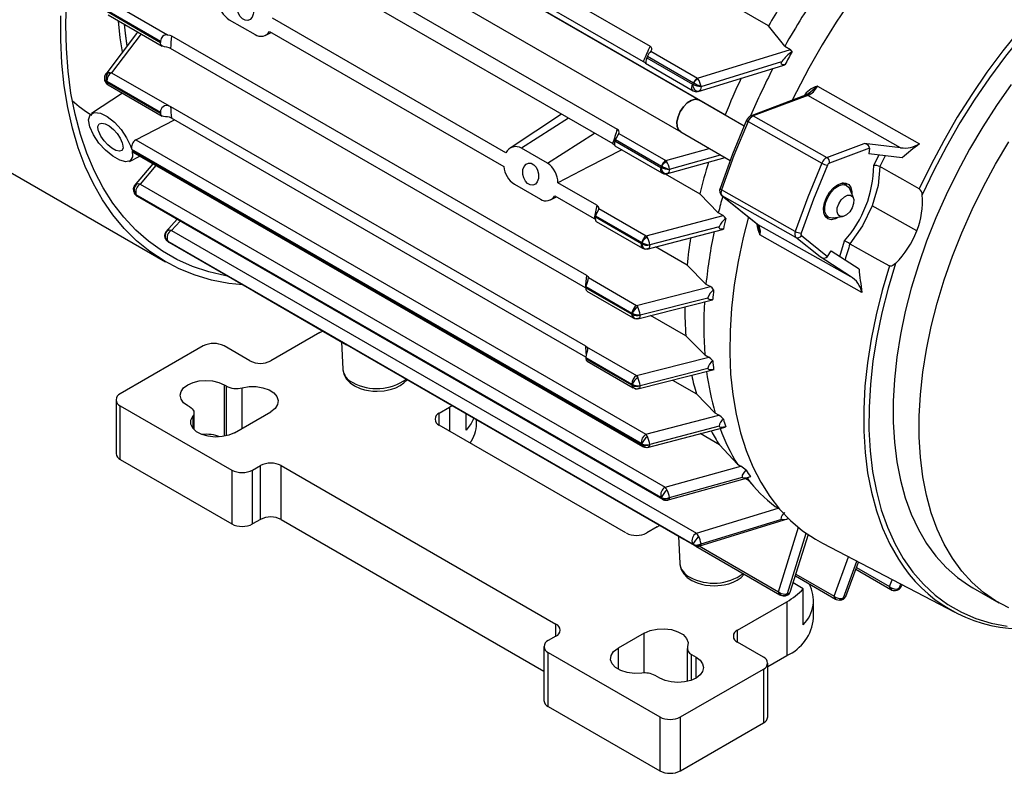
# Model space of a CAD drawing. Header units: inches. Extents: x 0 to 33, y 0 to 25.5.
# Tile 15 of 19: x 22.6 to 27.9, y 15.3 to 19.4. Entities that reach past the tile are written whole.
import ezdxf

# ---------------------------------------------------------------- set-up
doc = ezdxf.new("R2010")
doc.units = ezdxf.units.IN
doc.header["$LTSCALE"] = 3
doc.header["$MEASUREMENT"] = 0

msp = doc.modelspace()

# ---------------------------------------------------------------- linework, layer by layer
for p, q in [((26.6138, 19.3376), (23.9412, 20.8804)), ((26.2407, 18.9381), (23.2114, 20.6869)), ((23.1129, 20.5164), (26.1423, 18.7676)), ((23.7505, 20.5132), (25.9776, 19.2275)), ((26.3816, 18.8593), (23.709, 20.4021)), ((23.7137, 20.431), (25.9408, 19.1453)), ((23.5746, 20.0673), (25.8017, 18.7817)), ((23.5501, 19.9902), (25.7772, 18.7045)), ((23.0867, 19.4629), (23.3874, 19.2893)), ((23.0614, 19.4152), (23.3503, 19.2485)), ((23.0617, 19.4222), (23.3508, 19.2553)), ((23.0687, 19.3965), (23.3591, 19.2288)), ((23.7188, 19.3703), (23.858, 19.29)), ((25.2044, 18.6553), (23.9521, 19.3782)), ((23.222, 19.2961), (23.0558, 19.0784)), ((23.2456, 19.2943), (23.0864, 19.0857)), ((23.9124, 19.286), (23.9446, 19.302)), ((23.9356, 19.3072), (25.1923, 18.5817)), ((26.7008, 19.2272), (26.6138, 19.3376)), ((23.4088, 19.283), (25.6359, 17.9973)), ((23.4038, 19.2159), (23.3965, 19.2192)), ((25.631, 17.9302), (23.4038, 19.2159)), ((25.9821, 19.2004), (26.232, 19.0561)), ((26.232, 19.0561), (26.731, 19.2097)), ((26.7008, 19.2272), (26.731, 19.2097)), ((25.9536, 19.1361), (26.2092, 18.9885)), ((25.9597, 19.1661), (26.2063, 19.0238)), ((25.9637, 19.1749), (26.2115, 19.0319)), ((26.2516, 19.0114), (26.6853, 19.1456)), ((23.0864, 19.0857), (23.3965, 18.9067)), ((26.2353, 18.9839), (26.6907, 19.1235)), ((26.6907, 19.1235), (26.7019, 19.1283)), ((21.637, 19.0746), (23.377, 18.0702)), ((23.0603, 19.0403), (23.0614, 19.0399)), ((23.0617, 19.0338), (23.0607, 19.0345)), ((23.0614, 19.0399), (23.3503, 18.8732)), ((23.3508, 18.8669), (23.0617, 19.0338)), ((26.2115, 19.0319), (26.2119, 19.0315)), ((26.232, 19.0561), (26.2351, 19.0525)), ((23.1458, 18.9757), (22.9805, 18.8656)), ((23.0617, 19.0254), (23.069, 19.0201)), ((23.069, 19.0201), (23.3587, 18.8529)), ((26.2327, 18.984), (26.2418, 18.9862)), ((26.8346, 18.9769), (26.8254, 18.9689)), ((26.8763, 19.013), (27.425, 18.7043)), ((26.4826, 18.7984), (26.2407, 18.9381)), ((26.8129, 18.9641), (26.5202, 18.8547)), ((26.8243, 18.9625), (26.5316, 18.8531)), ((27.3224, 18.6824), (26.8243, 18.9625)), ((23.3965, 18.9067), (23.4038, 18.9034)), ((23.4038, 18.9034), (25.631, 17.6177)), ((23.2171, 18.7245), (23.4254, 18.8323)), ((25.633, 17.5579), (23.4088, 18.8419)), ((25.5021, 18.8633), (25.2262, 18.6794)), ((25.5407, 18.841), (25.2884, 18.6801)), ((26.3864, 18.854), (26.3816, 18.8593)), ((26.5041, 18.8233), (26.8999, 18.6004)), ((26.5316, 18.8531), (26.9274, 18.6303)), ((26.1423, 18.7676), (26.408, 18.6142)), ((23.2171, 18.7245), (25.9555, 17.1436)), ((25.4276, 18.5998), (25.6799, 18.7607)), ((25.7896, 18.719), (26.0363, 18.5765)), ((25.7921, 18.7269), (26.0398, 18.584)), ((25.8108, 18.7596), (26.0626, 18.6142)), ((25.9313, 17.0935), (23.1958, 18.6726)), ((23.1972, 18.667), (25.9333, 17.0875)), ((23.203, 18.658), (25.9398, 17.078)), ((25.4276, 18.5998), (25.2884, 18.6801)), ((25.7895, 18.6927), (26.0415, 18.5472)), ((26.0626, 18.6142), (26.2955, 18.6791)), ((26.9274, 18.6303), (27.1263, 18.7046)), ((27.1563, 18.6805), (26.941, 18.6001)), ((27.3224, 18.6824), (27.1263, 18.7046)), ((27.1563, 18.6805), (27.1522, 18.6494)), ((23.1836, 18.6089), (23.2398, 18.6367)), ((26.0626, 18.6142), (26.0666, 18.609)), ((26.067, 18.5425), (26.3809, 18.6298)), ((26.0818, 18.5672), (26.3561, 18.6442)), ((27.3315, 18.6291), (27.1522, 18.6494)), ((27.1786, 18.5865), (27.2054, 18.6434)), ((23.3092, 18.5967), (23.2095, 18.4775)), ((23.3256, 18.5872), (23.2412, 18.4861)), ((26.0398, 18.584), (26.0404, 18.5835)), ((27.2116, 18.581), (27.2117, 18.581)), ((26.0595, 18.5425), (26.2444, 18.4358)), ((26.0622, 18.5423), (26.0725, 18.5442)), ((23.2412, 18.4861), (26.0592, 16.8593)), ((25.25, 18.4864), (25.3891, 18.4061)), ((25.6918, 18.3739), (25.4832, 18.4943)), ((26.7574, 18.233), (26.3616, 18.4558)), ((27.0341, 18.4801), (27.0114, 18.4932)), ((27.0691, 18.414), (27.0499, 18.461)), ((23.2183, 18.4322), (26.0363, 16.8054)), ((23.22, 18.4276), (23.2193, 18.4281)), ((26.0398, 16.7998), (23.22, 18.4276)), ((23.2251, 18.422), (26.0449, 16.7942)), ((25.4435, 18.4021), (25.4757, 18.4181)), ((25.4667, 18.4233), (25.6775, 18.3016)), ((26.2444, 18.4358), (26.3443, 18.3327)), ((26.3628, 18.4251), (26.5539, 18.2724)), ((26.3649, 18.4236), (26.3628, 18.4251)), ((26.3649, 18.4236), (26.556, 18.271)), ((26.7608, 18.2008), (26.3649, 18.4236)), ((25.7029, 18.3564), (25.9575, 18.2095)), ((27.4099, 18.2357), (27.1707, 18.3704)), ((23.44, 18.298), (23.3784, 18.231)), ((23.4555, 18.289), (23.4092, 18.2386)), ((25.9313, 18.1667), (25.6844, 18.3093)), ((25.6858, 18.3166), (25.9333, 18.1738)), ((25.6879, 18.2872), (25.9378, 18.1429)), ((25.9575, 18.2095), (26.3703, 18.3177)), ((26.3703, 18.3177), (26.3443, 18.3327)), ((26.913, 18.3227), (26.9357, 18.3096)), ((26.96, 18.3054), (27.0104, 18.3123)), ((23.3818, 18.2348), (23.3906, 18.2397)), ((23.4092, 18.2386), (26.2269, 16.612)), ((25.963, 18.1381), (26.3673, 18.2441)), ((26.349, 18.2585), (25.9766, 18.1604)), ((26.5539, 18.2724), (26.556, 18.271)), ((26.556, 18.271), (27.054, 17.9906)), ((26.5598, 18.262), (26.5604, 18.2574)), ((26.5604, 18.2574), (26.5665, 18.2145)), ((23.3807, 18.1874), (23.3873, 18.182)), ((23.3886, 18.1814), (26.2063, 16.5548)), ((25.9575, 18.2095), (25.9623, 18.2025)), ((27.1152, 17.9057), (26.5665, 18.2145)), ((26.8906, 18.0971), (26.7608, 18.2008)), ((26.7901, 18.211), (26.9306, 18.0988)), ((26.9962, 18.0985), (27.0219, 18.1827)), ((23.3913, 18.1778), (23.3908, 18.1781)), ((26.2115, 16.5498), (23.3913, 18.1778)), ((23.3942, 18.1755), (26.2143, 16.5475)), ((25.9333, 18.1738), (25.934, 18.1732)), ((25.9558, 18.1378), (25.9677, 18.1394)), ((26.1763, 18.0522), (26.0074, 18.1497)), ((26.9306, 18.0988), (26.9501, 18.1285)), ((26.9501, 18.1285), (27.0995, 18.0312)), ((27.051, 18.1668), (27.0509, 18.1668)), ((27.054, 17.9906), (26.8906, 18.0971)), ((26.2779, 17.9501), (26.1763, 18.0522)), ((25.6468, 17.985), (25.9058, 17.8355)), ((25.633, 17.9287), (25.631, 17.9302)), ((25.633, 17.9307), (25.8801, 17.788)), ((25.6335, 17.9375), (25.8808, 17.7947)), ((25.9058, 17.8355), (26.3019, 17.9363)), ((26.2779, 17.9501), (26.3019, 17.9363)), ((23.8525, 17.911), (23.8539, 17.9101)), ((23.8539, 17.9101), (23.8547, 17.9096)), ((23.8547, 17.9096), (24.3482, 17.6247)), ((25.6386, 17.9129), (25.8874, 17.7693)), ((25.9124, 17.7644), (26.3127, 17.8663)), ((25.9252, 17.7845), (26.2887, 17.8771)), ((26.3126, 17.8667), (26.3145, 17.8668)), ((25.9058, 17.8355), (25.9115, 17.8268)), ((25.8801, 17.788), (25.8813, 17.7876)), ((25.8808, 17.7947), (25.8818, 17.794)), ((25.9027, 17.7643), (25.9164, 17.7654)), ((26.1704, 17.672), (25.9803, 17.7817)), ((24.2062, 17.6904), (23.9417, 17.5377)), ((26.2721, 17.57), (26.1704, 17.672)), ((23.5798, 17.6181), (23.1344, 17.361)), ((23.8304, 17.5377), (23.6912, 17.6181)), ((24.3216, 17.6401), (24.3279, 17.4938)), ((25.631, 17.6177), (25.6367, 17.6135)), ((25.6367, 17.6135), (25.9051, 17.4585)), ((24.4148, 17.5863), (26.1577, 16.5801)), ((25.633, 17.5553), (25.8801, 17.4127)), ((25.8808, 17.4064), (25.6335, 17.5491)), ((25.9051, 17.4585), (26.2938, 17.5575)), ((26.2721, 17.57), (26.2938, 17.5575)), ((25.6401, 17.5358), (25.888, 17.3927)), ((25.9252, 17.4057), (26.2887, 17.498)), ((25.913, 17.3878), (26.3215, 17.4917)), ((23.6912, 17.4092), (23.7017, 17.4031)), ((23.6912, 17.4092), (23.6912, 17.1325)), ((23.7017, 17.4031), (23.7017, 17.1347)), ((23.789, 17.1763), (23.789, 17.3936)), ((25.8801, 17.4127), (25.8813, 17.4118)), ((25.8818, 17.406), (25.8808, 17.4064)), ((25.9013, 17.388), (25.8998, 17.3882)), ((26.0977, 17.4348), (26.2268, 17.3603)), ((26.2268, 17.3603), (26.3272, 17.2575)), ((23.1114, 17.3288), (23.1114, 17.0395)), ((23.1344, 17.2967), (23.733, 16.9511)), ((23.1344, 17.0073), (23.1344, 17.2967)), ((23.5068, 17.2906), (23.4963, 17.2967)), ((24.8465, 17.2565), (24.9022, 17.2886)), ((24.9022, 17.2886), (24.9022, 17.1601)), ((23.5232, 17.2402), (23.5232, 17.1763)), ((23.5299, 17.1687), (23.5299, 17.2585)), ((23.7469, 17.152), (23.9417, 17.2645)), ((24.8465, 17.1922), (24.8465, 17.2565)), ((24.9906, 17.1653), (24.9906, 17.2539)), ((25.9555, 17.1436), (26.3469, 17.2462)), ((26.3469, 17.2462), (26.3272, 17.2575)), ((25.8487, 16.6136), (24.8465, 17.1922)), ((25.0463, 17.2002), (25.0463, 17.2217)), ((25.9649, 17.0732), (26.3806, 17.1822)), ((26.349, 17.1863), (25.9766, 17.0892)), ((26.3499, 17.087), (26.2461, 17.1469)), ((25.9333, 17.0875), (25.934, 17.0871)), ((26.4468, 16.9822), (26.3499, 17.087)), ((23.1344, 17.0073), (23.733, 16.6618)), ((23.8443, 16.9511), (23.8861, 16.9752)), ((23.8861, 16.6859), (23.8861, 16.9752)), ((23.9974, 16.9752), (25.4729, 16.1235)), ((23.9974, 16.6859), (23.9974, 16.9752)), ((26.0592, 16.8593), (26.4644, 16.9721)), ((26.4468, 16.9822), (26.4644, 16.9721)), ((23.733, 16.9511), (23.733, 16.6618)), ((23.8443, 16.6618), (23.8443, 16.9511)), ((26.0703, 16.7894), (26.5073, 16.9113)), ((26.0818, 16.8037), (26.4744, 16.9123)), ((26.5046, 16.8969), (26.4888, 16.9061)), ((26.495, 16.9078), (26.5365, 16.861)), ((26.0398, 16.7998), (26.0404, 16.7995)), ((26.6502, 16.7554), (26.6658, 16.7464)), ((26.2269, 16.612), (26.6658, 16.7464)), ((23.8861, 16.6859), (23.8443, 16.6618)), ((23.9974, 16.6859), (25.4081, 15.8716)), ((26.2402, 16.5428), (26.7211, 16.6908)), ((26.2516, 16.5555), (26.6853, 16.6875)), ((26.0157, 16.6458), (25.9601, 16.6136)), ((26.1311, 16.5954), (26.1374, 16.4492)), ((26.6675, 16.2978), (26.7755, 16.6453)), ((26.7159, 16.2874), (26.8166, 16.6117)), ((26.7308, 16.2956), (26.8282, 16.6067)), ((26.2115, 16.5498), (26.2119, 16.5495)), ((26.2151, 16.5471), (26.2143, 16.5475)), ((26.2176, 16.5463), (26.2246, 16.5422)), ((26.242, 16.5434), (26.6675, 16.2978)), ((26.9027, 16.5584), (27.6141, 16.1873)), ((26.2243, 16.5416), (26.6748, 16.2816)), ((26.9655, 16.2746), (27.0426, 16.4854)), ((27.0157, 16.2644), (27.0877, 16.4619)), ((27.0286, 16.2726), (27.0963, 16.4574)), ((26.7611, 16.3926), (26.9655, 16.2746)), ((27.082, 16.4184), (27.2708, 16.3094)), ((27.0856, 16.4283), (27.2634, 16.3257)), ((26.8001, 16.3135), (26.7461, 16.3447)), ((26.7579, 16.3824), (26.9728, 16.2584)), ((27.2634, 16.3257), (27.2782, 16.3625)), ((27.3155, 16.316), (27.3244, 16.3384)), ((27.3279, 16.3272), (27.331, 16.335)), ((26.6675, 16.2978), (26.6722, 16.294)), ((26.6748, 16.282), (26.686, 16.2771)), ((26.6758, 16.281), (26.6748, 16.2816)), ((26.8001, 16.1207), (26.8001, 16.3135)), ((27.2634, 16.3257), (27.2718, 16.3192)), ((27.2708, 16.3094), (27.2765, 16.3067)), ((27.3016, 16.3057), (27.3046, 16.3066)), ((27.3272, 16.3259), (27.3279, 16.3272)), ((27.7106, 16.3185), (27.8498, 16.2382)), ((26.4472, 16.0913), (26.7117, 16.244)), ((26.7117, 16.244), (26.7117, 15.9547)), ((26.8559, 16.1556), (26.8559, 16.252)), ((26.9655, 16.2746), (26.972, 16.2694)), ((26.9765, 16.2565), (26.9769, 16.2563)), ((25.4729, 16.0592), (25.4729, 16.1235)), ((25.9471, 16.0758), (25.806, 15.9944)), ((25.9471, 15.8614), (25.9471, 16.0758)), ((26.4472, 16.0271), (26.4472, 16.0913)), ((25.4729, 16.0592), (25.4311, 16.0351)), ((26.5864, 15.9467), (26.4472, 16.0271)), ((25.4081, 16.0029), (25.4081, 15.7136)), ((25.4311, 15.9708), (26.0297, 15.6253)), ((25.4311, 15.6815), (25.4311, 15.9708)), ((25.806, 15.9944), (25.806, 15.8819)), ((26.1773, 15.9928), (26.1773, 15.8164)), ((26.2004, 15.9607), (26.2245, 15.9467)), ((26.2004, 15.8231), (26.2004, 15.9607)), ((26.2245, 15.8342), (26.2245, 15.9467)), ((26.6095, 15.8957), (26.7117, 15.9547)), ((26.6095, 15.6252), (26.6095, 15.9146)), ((26.141, 15.6253), (26.5864, 15.8824)), ((26.5864, 15.8824), (26.5864, 15.5931)), ((26.0297, 15.8342), (26.0055, 15.8482)), ((25.4311, 15.6815), (26.0297, 15.336)), ((26.0297, 15.6253), (26.0297, 15.336)), ((26.141, 15.336), (26.141, 15.6253)), ((26.141, 15.336), (26.5864, 15.5931))]:
    msp.add_line(p, q)
at = {"flags": 128}
for points in [[(28.0062, 20.3829), (27.9047, 20.3206), (27.8036, 20.2511), (27.7033, 20.1746), (27.6042, 20.0916), (27.5067, 20.0023), (27.4113, 19.9071), (27.3182, 19.8063), (27.228, 19.7005), (27.1408, 19.5899), (27.0571, 19.4751), (26.9773, 19.3565), (26.9016, 19.2346), (26.8303, 19.1098), (26.7638, 18.9828), (26.7414, 18.9373)], [(29.4935, 20.1646), (29.4412, 20.168), (29.349, 20.1671), (29.254, 20.1575), (29.1567, 20.1393), (29.0574, 20.1125), (28.9567, 20.0774), (28.8548, 20.034), (28.7523, 19.9826), (28.6495, 19.9233), (28.547, 19.8563), (28.4452, 19.7821), (28.3444, 19.7009), (28.2451, 19.613), (28.1478, 19.5188), (28.0528, 19.4188), (27.9606, 19.3133), (27.8715, 19.2027), (27.7859, 19.0877), (27.7043, 18.9686), (27.6268, 18.8459), (27.5539, 18.7202), (27.4859, 18.592), (27.4231, 18.4619)], [(23.7099, 17.9933), (23.7004, 17.9949), (23.6091, 18.0155), (23.5218, 18.0444), (23.4386, 18.0815), (23.3599, 18.1267), (23.2859, 18.1798), (23.2169, 18.2406), (23.1532, 18.309), (23.0949, 18.3846), (23.0422, 18.4673), (22.9954, 18.5567), (22.9546, 18.6525), (22.92, 18.7544), (22.8916, 18.8621), (22.8695, 18.9752), (22.8539, 19.0932), (22.8448, 19.2159), (22.8421, 19.3427), (22.8461, 19.4732)], [(23.8475, 19.4006), (23.8415, 19.3837), (23.8312, 19.3715), (23.818, 19.3658), (23.8037, 19.367), (23.7898, 19.3744), (23.7777, 19.3872), (23.7687, 19.4039), (23.7635, 19.423), (23.7631, 19.4427), (23.764, 19.4488), (23.7702, 19.466), (23.7809, 19.4783), (23.7945, 19.4842), (23.8092, 19.483), (23.823, 19.4754), (23.8346, 19.4627), (23.8433, 19.446), (23.8482, 19.4267), (23.8484, 19.4067), (23.8475, 19.4006)], [(23.7918, 17.946), (23.7177, 17.954), (23.6247, 17.9718), (23.5354, 17.9979), (23.4503, 18.0322), (23.3694, 18.0746), (23.2932, 18.1249), (23.2218, 18.183), (23.1556, 18.2487), (23.0947, 18.3218), (23.0394, 18.4019), (22.9898, 18.4889), (22.9461, 18.5825), (22.9085, 18.6822), (22.877, 18.7879), (22.8518, 18.8991), (22.833, 19.0154), (22.8207, 19.1365), (22.8148, 19.262), (22.8154, 19.3913)], [(23.1453, 19.1971), (23.1344, 19.272), (23.1255, 19.3637)], [(23.1707, 19.2303), (23.1633, 19.2819), (23.1562, 19.3459)], [(23.1708, 19.2302), (23.1613, 19.298), (23.1562, 19.3459)], [(28.0667, 19.3922), (27.9744, 19.286), (27.8853, 19.1747), (27.7998, 19.0588), (27.7184, 18.9388), (27.6412, 18.8154), (27.5687, 18.6889), (27.5012, 18.56), (27.439, 18.4292)], [(23.229, 19.3039), (23.2235, 19.298), (23.2221, 19.2961)], [(23.3965, 19.2192), (23.3847, 19.2223), (23.3721, 19.2246), (23.3621, 19.2274), (23.3558, 19.2312), (23.3518, 19.2367), (23.3502, 19.2448), (23.3502, 19.2459), (23.3503, 19.2485)], [(23.3874, 19.2893), (23.3998, 19.2869), (23.4088, 19.283)], [(26.7401, 19.1986), (26.736, 19.2056), (26.731, 19.2097)], [(25.9597, 19.1661), (25.9562, 19.1554), (25.9549, 19.1473), (25.9547, 19.1405), (25.9547, 19.1366), (25.9539, 19.1359), (25.9514, 19.1378), (25.9461, 19.1419), (25.9408, 19.1453)], [(26.7019, 19.1283), (26.6892, 19.1284), (26.6841, 19.1311), (26.6828, 19.1335), (26.6824, 19.1367), (26.683, 19.1402), (26.6853, 19.1456)], [(23.056, 19.0787), (23.0624, 19.0841), (23.0725, 19.0871)], [(23.0725, 19.0871), (23.0795, 19.0871), (23.0864, 19.0857)], [(26.2094, 18.9884), (26.2087, 18.9889), (26.2047, 18.993), (26.2024, 18.999), (26.2019, 19.0066), (26.2032, 19.015), (26.2063, 19.0238)], [(26.2063, 19.0238), (26.2072, 19.0235), (26.2083, 19.0235)], [(26.2378, 18.9848), (26.2331, 18.984), (26.2282, 18.9852), (26.2233, 18.9883), (26.2187, 18.9932), (26.2148, 18.9996), (26.2116, 19.007), (26.2094, 19.0152), (26.2083, 19.0235)], [(26.2516, 19.0114), (26.2503, 19.0024), (26.2479, 18.9945), (26.244, 18.9881), (26.2378, 18.9848)], [(26.8342, 18.9774), (26.8274, 18.9718), (26.813, 18.9641)], [(26.8763, 19.013), (26.8365, 18.9785), (26.8346, 18.9769)], [(27.9168, 19.0225), (27.8382, 18.9102), (27.7636, 18.7943), (27.6934, 18.6754), (27.6278, 18.5539), (27.5673, 18.4304), (27.512, 18.3055), (27.4623, 18.1798), (27.4182, 18.0537), (27.3801, 17.9278), (27.348, 17.8028), (27.3222, 17.6791), (27.3028, 17.5573), (27.2898, 17.438), (27.2832, 17.3217), (27.2832, 17.2089), (27.2898, 17.1002), (27.3028, 16.9959), (27.3222, 16.8966), (27.348, 16.8027), (27.3801, 16.7146), (27.4182, 16.6328), (27.4623, 16.5576), (27.512, 16.4893), (27.5673, 16.4282), (27.6278, 16.3746), (27.6934, 16.3288), (27.7106, 16.3185)], [(26.2407, 18.9381), (26.238, 18.9395), (26.2198, 18.9426), (26.1987, 18.937), (26.177, 18.9231), (26.1567, 18.9024)], [(26.1567, 18.9024), (26.177, 18.9231), (26.1987, 18.937), (26.2198, 18.9426), (26.238, 18.9395), (26.2407, 18.9381)], [(23.1972, 18.667), (23.1995, 18.6329), (23.1881, 18.6117), (23.1642, 18.606), (23.1312, 18.6156), (23.0938, 18.6377), (23.0557, 18.6693), (23.0198, 18.7079), (22.9898, 18.751), (22.9699, 18.7944), (22.964, 18.8323), (22.9732, 18.8591), (22.9956, 18.8712), (23.0275, 18.8677), (23.0646, 18.8496), (23.1029, 18.8192), (23.1386, 18.7799), (23.1684, 18.736), (23.1896, 18.6921), (23.1958, 18.6726)], [(26.1567, 18.9024), (26.1397, 18.8768), (26.1279, 18.8488), (26.1222, 18.8213), (26.1234, 18.7968), (26.1312, 18.7779), (26.1423, 18.7676)], [(26.1423, 18.7676), (26.1312, 18.7779), (26.1234, 18.7968), (26.1222, 18.8213), (26.1279, 18.8488), (26.1397, 18.8768), (26.1567, 18.9024)], [(23.016, 18.7764), (23.0144, 18.7965), (23.0209, 18.8101), (23.0347, 18.8151), (23.0535, 18.8113), (23.075, 18.7995), (23.0969, 18.7812), (23.117, 18.7583), (23.1335, 18.7331), (23.1446, 18.7084), (23.1469, 18.7009), (23.1488, 18.6808), (23.1428, 18.6677), (23.1296, 18.6632), (23.1111, 18.6676), (23.0897, 18.6796), (23.0679, 18.6974), (23.0473, 18.7195), (23.03, 18.7442), (23.0182, 18.769), (23.016, 18.7764)], [(23.3874, 18.8483), (23.3768, 18.849), (23.3669, 18.8501), (23.3597, 18.8523), (23.3545, 18.8563), (23.3514, 18.8629), (23.3508, 18.8669)], [(23.4088, 18.8419), (23.398, 18.8463), (23.3874, 18.8483)], [(26.4957, 18.8302), (26.4201, 18.6476), (26.3536, 18.464)], [(26.5041, 18.8233), (26.4282, 18.64), (26.3616, 18.4558)], [(26.5187, 18.8539), (26.5188, 18.854), (26.5202, 18.8547)], [(27.9028, 16.2106), (27.8326, 16.2484), (27.767, 16.2943), (27.7065, 16.3478), (27.6512, 16.4089), (27.6014, 16.4772), (27.5574, 16.5525), (27.5193, 16.6343), (27.4872, 16.7223), (27.4614, 16.8162), (27.442, 16.9155), (27.4289, 17.0198), (27.4224, 17.1286), (27.4224, 17.2414), (27.4289, 17.3577), (27.442, 17.477), (27.4614, 17.5987), (27.4872, 17.7224), (27.5193, 17.8475), (27.5574, 17.9733), (27.6014, 18.0994), (27.6512, 18.2252), (27.7065, 18.3501), (27.767, 18.4736), (27.8326, 18.595), (27.9028, 18.714)], [(23.1972, 18.667), (23.2002, 18.6604), (23.2032, 18.6584)], [(25.8262, 18.6715), (25.6476, 18.5792), (25.4832, 18.4943)], [(25.7898, 18.6927), (25.7898, 18.6926), (25.7888, 18.6944), (25.7855, 18.6983), (25.7786, 18.7037), (25.7772, 18.7045)], [(25.3787, 18.5167), (25.3726, 18.4998), (25.3623, 18.4876), (25.3491, 18.4819), (25.3348, 18.483), (25.3209, 18.4905), (25.3089, 18.5033), (25.2998, 18.52), (25.2947, 18.5391), (25.2942, 18.5588), (25.2951, 18.5649), (25.3014, 18.5821), (25.312, 18.5944), (25.3257, 18.6002), (25.3403, 18.5991), (25.3541, 18.5915), (25.3658, 18.5788), (25.3745, 18.5621), (25.3793, 18.5428), (25.3796, 18.5228), (25.3787, 18.5167)], [(26.0363, 18.5765), (26.0372, 18.5762), (26.038, 18.5762)], [(26.0818, 18.5672), (26.0805, 18.5584), (26.078, 18.551), (26.0742, 18.5454), (26.0685, 18.5433)], [(26.8999, 18.6004), (26.824, 18.4171), (26.7574, 18.233)], [(26.9299, 18.5882), (26.8546, 18.4065), (26.7886, 18.224)], [(27.2117, 18.581), (27.2024, 18.4789), (27.1707, 18.3704)], [(27.4231, 18.4619), (27.3343, 18.5119), (27.273, 18.5464), (27.2117, 18.581)], [(26.0416, 18.5472), (26.0523, 18.543), (26.0621, 18.5423)], [(26.0685, 18.5433), (26.0635, 18.5422), (26.0622, 18.5423)], [(23.2125, 18.4803), (23.2146, 18.483), (23.2239, 18.4872)], [(23.2412, 18.4861), (23.2321, 18.4878), (23.2239, 18.4872)], [(26.3616, 18.4558), (26.3584, 18.4578), (26.356, 18.4596), (26.3544, 18.4614), (26.3536, 18.463), (26.3536, 18.464)], [(26.9895, 18.3094), (26.9733, 18.3009), (26.9515, 18.2961), (26.9327, 18.3), (26.9184, 18.3124), (26.9101, 18.3321), (26.9084, 18.3574), (26.9135, 18.3861), (26.9249, 18.4155), (26.9416, 18.443), (26.9622, 18.4663), (26.9847, 18.4833), (26.9847, 18.4833)], [(26.9501, 18.4443), (26.9704, 18.4651), (26.9921, 18.4789), (27.0132, 18.4846), (27.0314, 18.4814), (27.0451, 18.4698), (27.0499, 18.461)], [(26.9847, 18.4833), (27.0073, 18.4924), (27.0279, 18.4928), (27.0446, 18.4846), (27.056, 18.4683), (27.0611, 18.4456), (27.0611, 18.4335)], [(23.2083, 18.4418), (23.2104, 18.438), (23.217, 18.4327)], [(23.2094, 18.4385), (23.2141, 18.4313), (23.2216, 18.4243)], [(23.2193, 18.4281), (23.2123, 18.434), (23.2096, 18.4391)], [(23.217, 18.4327), (23.2176, 18.4326), (23.2183, 18.4322)], [(26.3628, 18.4251), (26.3619, 18.4259), (26.3612, 18.4265)], [(26.96, 18.3054), (26.9566, 18.3051), (26.9383, 18.3082), (26.9246, 18.3198), (26.9168, 18.3388), (26.9157, 18.3633), (26.9213, 18.3908), (26.9331, 18.4187), (26.9501, 18.4443)], [(27.0039, 18.4031), (27.0207, 18.4194), (27.0384, 18.4282), (27.0543, 18.4284), (27.066, 18.4197), (27.0717, 18.4036), (27.0706, 18.3825), (27.0627, 18.3596), (27.0494, 18.3384), (27.0326, 18.3221), (27.0149, 18.3132), (26.9989, 18.3131), (26.9872, 18.3217), (26.9815, 18.3378), (26.9827, 18.3589), (26.9905, 18.3819), (27.0039, 18.4031)], [(25.7029, 18.3564), (25.7009, 18.3501), (25.6969, 18.3425), (25.6923, 18.3341), (25.688, 18.3244), (25.6858, 18.3166)], [(27.1707, 18.3704), (27.1189, 18.2637), (27.051, 18.1668)], [(25.6842, 18.2963), (25.6824, 18.2982), (25.6775, 18.3016)], [(25.6844, 18.3093), (25.6836, 18.3017), (25.6846, 18.2934), (25.687, 18.2881), (25.688, 18.2875)], [(26.3846, 18.3025), (26.3775, 18.3121), (26.3703, 18.3177)], [(26.5055, 18.3111), (26.4777, 18.2009), (26.4506, 18.0722), (26.4298, 17.9454), (26.4154, 17.821), (26.4073, 17.6994), (26.4057, 17.5812), (26.4105, 17.4668), (26.4218, 17.3567), (26.4394, 17.2514), (26.4634, 17.1512), (26.4935, 17.0566), (26.5298, 16.968), (26.572, 16.8856), (26.6199, 16.8099), (26.6735, 16.7412), (26.7324, 16.6797), (26.7965, 16.6256), (26.8654, 16.5792), (26.9027, 16.5584)], [(23.4092, 18.2386), (23.3991, 18.2405), (23.3906, 18.2397)], [(26.3714, 18.2455), (26.3574, 18.2452), (26.3532, 18.2467), (26.3498, 18.2499), (26.3487, 18.2531), (26.3488, 18.2573), (26.349, 18.2585)], [(26.3673, 18.2444), (26.369, 18.2446), (26.3714, 18.2455)], [(23.3908, 18.1781), (23.3849, 18.1828), (23.3846, 18.1832)], [(23.3873, 18.182), (23.3879, 18.1818), (23.3886, 18.1814)], [(23.3908, 18.1781), (23.392, 18.1769), (23.3932, 18.1762)], [(23.3913, 18.1778), (23.3932, 18.1762), (23.3942, 18.1755)], [(25.9327, 18.1663), (25.932, 18.1664), (25.9313, 18.1667)], [(25.9379, 18.1429), (25.9459, 18.1394), (25.9558, 18.1378)], [(25.9635, 18.139), (25.9585, 18.1378), (25.9559, 18.1378)], [(25.9766, 18.1604), (25.9753, 18.1518), (25.9727, 18.1448), (25.9689, 18.1401), (25.9635, 18.139)], [(27.051, 18.1668), (27.1398, 18.1168), (27.2011, 18.0823), (27.2624, 18.0478)], [(27.2624, 18.0478), (27.2235, 17.9156), (27.1908, 17.7842), (27.1645, 17.6544), (27.1448, 17.5265), (27.1316, 17.4013), (27.1252, 17.2792), (27.1254, 17.1606), (27.1323, 17.0463), (27.1459, 16.9365), (27.1661, 16.8318), (27.1928, 16.7327), (27.2259, 16.6395), (27.2652, 16.5526), (27.3107, 16.4725), (27.3397, 16.4294)], [(27.2961, 18.0609), (27.2561, 17.9281), (27.2224, 17.7962), (27.1951, 17.6657), (27.1745, 17.5372), (27.1606, 17.4112), (27.1534, 17.2883), (27.153, 17.1691), (27.1594, 17.054), (27.1726, 16.9435), (27.1925, 16.8382), (27.219, 16.7385), (27.252, 16.6447), (27.2913, 16.5575), (27.3369, 16.477), (27.3884, 16.4036), (27.4457, 16.3378), (27.5085, 16.2797), (27.5766, 16.2296), (27.6496, 16.1877), (27.7273, 16.1543), (27.8092, 16.1294), (27.8951, 16.1132)], [(27.2961, 18.0609), (27.2807, 18.0494), (27.2743, 18.047), (27.2678, 18.0463), (27.2634, 18.0473), (27.2624, 18.0478)], [(25.6359, 17.9973), (25.6435, 17.9911), (25.6468, 17.985)], [(26.319, 17.9191), (26.3107, 17.9295), (26.3019, 17.9363)], [(26.3145, 17.8668), (26.2997, 17.8657), (26.2945, 17.867), (26.2903, 17.8702), (26.2889, 17.8734), (26.2887, 17.8771)], [(25.8874, 17.7693), (25.8947, 17.766), (25.9027, 17.7643)], [(25.9119, 17.7656), (25.907, 17.7643), (25.9027, 17.7643)], [(25.9252, 17.7845), (25.9237, 17.7762), (25.9211, 17.7697), (25.9172, 17.7658), (25.9119, 17.7656)], [(24.2062, 17.6904), (24.2197, 17.6979), (24.2206, 17.6984)], [(25.6367, 17.6135), (25.6415, 17.6064), (25.6424, 17.5973), (25.6402, 17.5874), (25.6372, 17.5782), (25.6344, 17.5688), (25.633, 17.559), (25.6329, 17.5578), (25.633, 17.5553)], [(25.6335, 17.5491), (25.6356, 17.541), (25.6398, 17.536), (25.6402, 17.5359)], [(26.3145, 17.5382), (26.3047, 17.5492), (26.2938, 17.5575)], [(26.319, 17.4911), (26.3009, 17.4888), (26.295, 17.49), (26.2902, 17.4935), (26.2888, 17.4969), (26.2887, 17.498)], [(24.3284, 17.493), (24.3282, 17.4893), (24.3352, 17.462), (24.3488, 17.439), (24.3684, 17.419), (24.3917, 17.4032), (24.421, 17.3898), (24.4453, 17.3824), (24.4659, 17.3781), (24.4906, 17.3751), (24.5124, 17.3743), (24.5512, 17.3769), (24.5665, 17.3795), (24.5908, 17.3854), (24.6141, 17.3938), (24.6366, 17.4052), (24.657, 17.4195), (24.6741, 17.4366)], [(25.9051, 17.4585), (25.9085, 17.454), (25.9119, 17.4479)], [(23.4963, 17.2967), (23.4744, 17.3131), (23.4607, 17.3323), (23.456, 17.3529), (23.4607, 17.3735), (23.4744, 17.3927), (23.4963, 17.4092), (23.5249, 17.4218), (23.5581, 17.4298), (23.5938, 17.4325), (23.6294, 17.4298), (23.6627, 17.4218), (23.6912, 17.4092)], [(23.789, 17.3936), (23.8256, 17.3996), (23.8636, 17.3995), (23.9002, 17.3935), (23.9325, 17.3819), (23.9581, 17.3656), (23.975, 17.346), (23.982, 17.3244), (23.9784, 17.3025), (23.9647, 17.282), (23.9417, 17.2645)], [(25.8997, 17.3882), (25.9093, 17.3876), (25.9165, 17.3887)], [(25.9252, 17.4057), (25.9235, 17.3977), (25.9207, 17.3918), (25.9167, 17.3887), (25.9115, 17.3894)], [(23.5068, 17.2906), (23.5145, 17.2855), (23.5208, 17.2797), (23.5255, 17.2735), (23.5285, 17.2669), (23.5298, 17.2601), (23.5294, 17.2533), (23.5272, 17.2466), (23.5232, 17.2402)], [(24.916, 17.2969), (24.9152, 17.2964), (24.9022, 17.2886)], [(23.7469, 17.152), (23.7165, 17.1388), (23.6811, 17.1309), (23.6432, 17.1288), (23.6058, 17.1328), (23.5717, 17.1426), (23.5436, 17.1574), (23.5235, 17.176), (23.513, 17.1971), (23.5129, 17.2191), (23.5232, 17.2402)], [(25.0325, 17.2297), (25.0182, 17.2019), (24.9906, 17.1653)], [(26.3714, 17.2252), (26.36, 17.2365), (26.3469, 17.2462)], [(26.3846, 17.1834), (26.3583, 17.1797), (26.3529, 17.1815), (26.3498, 17.1845), (26.349, 17.1863)], [(25.9635, 17.1312), (25.9596, 17.138), (25.9555, 17.1436)], [(25.9313, 17.0935), (25.932, 17.093), (25.9327, 17.0924)], [(25.9398, 17.0781), (25.9435, 17.0762), (25.9475, 17.0746)], [(25.9475, 17.0746), (25.9592, 17.0729), (25.9682, 17.074)], [(25.9522, 17.0737), (25.9498, 17.074), (25.9476, 17.0746)], [(26.4744, 16.9123), (26.4733, 16.9152), (26.4733, 16.9191), (26.4743, 16.923), (26.4773, 16.9293), (26.485, 16.9402), (26.4937, 16.9498)], [(26.5172, 16.9145), (26.4917, 16.9079), (26.482, 16.908), (26.4764, 16.9102), (26.4744, 16.9123)], [(26.0685, 16.8451), (26.064, 16.8529), (26.0592, 16.8593)], [(26.0363, 16.8054), (26.0372, 16.8049), (26.038, 16.8042)], [(26.0818, 16.8037), (26.0797, 16.7965), (26.0764, 16.7918), (26.072, 16.7902)], [(26.6853, 16.6875), (26.6833, 16.6897), (26.6824, 16.6924), (26.6826, 16.6959), (26.6839, 16.7001), (26.6874, 16.7065), (26.6992, 16.7212), (26.7019, 16.7239)], [(26.0157, 16.6458), (26.0292, 16.6533), (26.0301, 16.6538)], [(26.2378, 16.596), (26.2327, 16.6048), (26.2269, 16.612)], [(26.2063, 16.5548), (26.2072, 16.5542), (26.2083, 16.5534)], [(26.2143, 16.5475), (26.2133, 16.5481), (26.2115, 16.5498)], [(26.2516, 16.5555), (26.2492, 16.5487), (26.2456, 16.5446), (26.2407, 16.5437), (26.2351, 16.5465)], [(26.1379, 16.4484), (26.1377, 16.4446), (26.1447, 16.4174), (26.1583, 16.3944), (26.1779, 16.3744), (26.2013, 16.3586), (26.2305, 16.3452), (26.2548, 16.3377), (26.2754, 16.3335), (26.3002, 16.3305), (26.322, 16.3297), (26.3607, 16.3323), (26.3761, 16.3348), (26.4004, 16.3408), (26.4236, 16.3492), (26.4461, 16.3605), (26.4666, 16.3749), (26.4836, 16.392)], [(26.6724, 16.2834), (26.6735, 16.2827), (26.6748, 16.282)], [(27.2718, 16.3192), (27.272, 16.3154), (27.2725, 16.3122), (27.2735, 16.3097), (27.2748, 16.3078), (27.2765, 16.3067), (27.2765, 16.3067)], [(27.3015, 16.3056), (27.3077, 16.3083), (27.3155, 16.316)], [(27.3155, 16.316), (27.3096, 16.3088), (27.3047, 16.3065)], [(26.9765, 16.2565), (26.9863, 16.2535), (26.9949, 16.253)], [(25.9471, 16.0758), (25.9785, 16.0894), (26.0153, 16.0973), (26.0544, 16.0989), (26.0928, 16.0941), (26.1272, 16.0832), (26.1549, 16.0672), (26.1737, 16.0473), (26.182, 16.0251), (26.1791, 16.0025)], [(25.933, 15.8604), (25.8938, 15.8588), (25.8555, 15.8635), (25.821, 15.8744), (25.7932, 15.8904), (25.7744, 15.9103), (25.766, 15.9324), (25.7688, 15.955), (25.7825, 15.9762), (25.806, 15.9944)], [(26.2245, 15.9467), (26.2464, 15.9302), (26.2602, 15.911), (26.2649, 15.8905), (26.2602, 15.8699), (26.2464, 15.8507), (26.2245, 15.8342), (26.196, 15.8216), (26.1628, 15.8136), (26.1271, 15.8109), (26.0914, 15.8136), (26.0582, 15.8216), (26.0297, 15.8342)]]:
    msp.add_lwpolyline(points, dxfattribs=at)
for centre, radius, start, end in [((29.8574, 17.4661), 3.7448, 145.9816, 150.0159), ((30.048, 17.356), 3.8346, 145.3701, 150.7931), ((23.7889, 19.4778), 0.1283, 185.445, 236.8859), ((23.8884, 19.3363), 0.0554, 236.7298, 328.3105), ((26.1852, 19.0442), 2.8423, 175.7414, 175.8789), ((23.3848, 19.2554), 0.0341, 85.7131, 180.1115), ((26.1992, 19.0445), 2.8006, 175.115, 176.4923), ((29.9706, 17.3896), 4.3956, 155.2849, 156.4586), ((26.0475, 19.1336), 0.0935, 134.3926, 153.7545), ((25.9708, 19.2124), 0.0165, 313.2077, 65.7394), ((26.8543, 19.0255), 0.2074, 123.4362, 144.6148), ((30.0984, 17.3265), 3.8449, 150.8634, 152.0552), ((30.0331, 17.353), 4.4586, 155.8812, 156.0048), ((23.1006, 19.0548), 0.0428, 130.9677, 199.7194), ((23.115, 19.0404), 0.0536, 122.3116, 180.5543), ((29.9875, 17.3855), 3.7674, 152.8006, 157.068), ((23.0843, 19.0572), 0.0355, 142.6496, 184.5068), ((23.0895, 19.055), 0.0406, 184.6838, 226.7265), ((23.0656, 19.0559), 0.0165, 185.11, 251.1741), ((23.0696, 19.0527), 0.0203, 182.1981, 243.9632), ((23.0686, 19.0308), 0.00876, 154.6747, 217.5833), ((25.2372, 19.2117), 2.1836, 184.5, 184.6527), ((23.0782, 19.0337), 0.0165, 179.7982, 235.936), ((30.2815, 17.2096), 4.4589, 155.882, 155.9947), ((26.2607, 19.0109), 0.0535, 122.4473, 156.9882), ((26.2632, 18.998), 0.0613, 117.3238, 146.8184), ((26.3667, 19.2879), 0.2994, 238.8783, 247.3953), ((26.1522, 18.9953), 0.1006, 9.2116, 34.5882), ((29.744, 17.5194), 3.6195, 154.8768, 158.2728), ((26.2703, 19.1619), 0.1516, 245.8622, 262.8969), ((26.2274, 19.0196), 0.036, 239.9816, 278.5857), ((26.9071, 18.8941), 0.1228, 104.5095, 148.9006), ((26.7811, 19.0589), 0.1056, 294.1195, 334.2673), ((23.3875, 19.4959), 0.7578, 227.5768, 237.5259), ((26.817, 18.9517), 0.013, 55.9506, 108.2784), ((23.3832, 18.8763), 0.0331, 66.4416, 185.5129), ((25.5273, 19.0442), 2.1837, 184.4934, 184.6574), ((25.55, 19.0445), 2.1508, 183.762, 185.4043), ((26.5387, 18.8117), 0.0468, 113.2193, 156.6694), ((26.5095, 18.8383), 0.0159, 210.3308, 250.3612), ((26.5566, 18.8025), 0.0564, 116.349, 158.4445), ((26.5243, 18.8423), 0.013, 55.954, 108.2102), ((29.5789, 17.5369), 3.977, 161.7608, 162.9274), ((25.7958, 18.7663), 0.0164, 335.7399, 68.9833), ((23.2439, 18.6832), 0.0492, 122.9803, 192.4525), ((25.8192, 18.7059), 0.0324, 156.2645, 203.7913), ((29.6356, 17.5021), 4.0339, 162.3233, 162.4422), ((26.0062, 18.6259), 0.2367, 145.6249, 154.7334), ((25.2578, 18.6293), 0.0594, 58.8948, 154.0183), ((27.3439, 18.8332), 0.1523, 261.8819, 302.1812), ((26.0924, 18.5679), 0.0551, 122.8087, 163.0343), ((26.0985, 18.5499), 0.0672, 118.3961, 149.9482), ((25.9711, 18.5506), 0.1119, 8.5531, 31.4536), ((29.308, 17.6714), 3.1576, 162.7893, 165.9904), ((26.9525, 18.5797), 0.0565, 116.3571, 158.4364), ((26.9094, 18.604), 0.0318, 352.9203, 55.5839), ((30.6632, 16.9955), 3.7984, 154.3518, 155.3273), ((25.32, 18.5939), 0.1283, 185.445, 236.8859), ((25.3551, 18.4941), 0.1281, 0.0645, 55.5243), ((26.0587, 18.5654), 0.0249, 153.4639, 226.8506), ((29.8841, 17.3587), 4.0341, 162.3248, 162.4343), ((26.0794, 18.6669), 0.0997, 245.5145, 271.3679), ((26.0724, 18.5751), 0.0344, 178.1751, 252.6988), ((26.1115, 18.7034), 0.1394, 239.3289, 257.6901), ((26.9614, 18.7083), 0.1242, 240.3311, 255.2807), ((26.9503, 18.5801), 0.022, 115.1081, 158.4653), ((26.5564, 18.5956), 0.6223, 318.428, 359.1607), ((27.1871, 18.5354), 0.0517, 61.7966, 99.5362), ((23.2393, 18.4579), 0.0354, 140.1584, 207.4764), ((23.2473, 18.4565), 0.0386, 127.3747, 218.0933), ((23.2655, 18.444), 0.0487, 119.9993, 194.0451), ((26.3861, 18.451), 0.0349, 158.1629, 224.734), ((26.3883, 18.4423), 0.03, 153.2504, 218.6668), ((27.4011, 18.431), 0.0379, 357.2518, 54.6332), ((24.3283, 18.9872), 1.242, 206.5147, 206.755), ((23.2256, 18.4293), 0.00638, 190.9073, 231.5006), ((23.2317, 18.4333), 0.013, 205.4842, 239.3668), ((23.2472, 18.4603), 0.0442, 234.8111, 239.9761), ((25.4196, 18.4524), 0.0554, 236.7298, 328.3105), ((29.4183, 17.5837), 3.1639, 164.6459, 166.3063), ((27.0128, 18.3944), 0.4276, 338.2162, 4.6575), ((29.0339, 17.6763), 3.4141, 168.2107, 169.4472), ((25.6849, 18.3572), 0.018, 357.5278, 67.5535), ((29.0835, 17.643), 3.4639, 168.7861, 168.91), ((26.4439, 18.2182), 0.1031, 125.1468, 157.0036), ((29.3418, 17.5886), 3.0422, 166.4284, 167.5305), ((23.4076, 18.2105), 0.0354, 137.7435, 219.8544), ((23.4115, 18.2095), 0.0367, 124.795, 228.5957), ((23.4302, 18.1988), 0.045, 117.6768, 202.7584), ((26.764, 18.3005), 0.2155, 187.5847, 203.5268), ((26.5389, 18.2564), 0.022, 2.9399, 52.475), ((26.5153, 18.2342), 0.0548, 338.8841, 42.0829), ((26.9273, 18.4253), 0.5185, 315.346, 338.5502), ((24.1029, 18.838), 0.9708, 222.5106, 222.8218), ((25.9877, 18.1629), 0.0555, 122.9345, 168.6663), ((25.9988, 18.1391), 0.0732, 119.8956, 152.2686), ((25.8565, 18.1432), 0.1214, 8.1433, 29.278), ((28.724, 17.7907), 2.561, 170.8292, 174.1402), ((28.9877, 17.6751), 2.7237, 168.2007, 174.2038), ((26.7841, 18.2195), 0.03, 153.2253, 218.6919), ((26.7923, 18.2954), 0.0715, 240.8066, 267.0158), ((26.7697, 18.2221), 0.0231, 247.1558, 331.4302), ((26.7992, 18.2187), 0.0119, 153.3173, 219.8628), ((26.6409, 17.4514), 0.8246, 60.1825, 62.4776), ((25.9517, 18.1595), 0.0217, 160.6762, 230.3259), ((29.332, 17.4996), 3.464, 168.7885, 168.9035), ((25.9645, 18.2357), 0.0764, 245.4004, 279.1555), ((25.9629, 18.1672), 0.0302, 181.6443, 256.4632), ((25.9818, 18.2549), 0.0947, 239.717, 266.8728), ((30.2383, 17.1546), 3.3443, 162.3813, 163.9356), ((28.4263, 17.7588), 2.8006, 175.115, 176.4923), ((25.5054, 17.999), 0.1422, 334.3541, 354.3258), ((26.9888, 17.8791), 0.1292, 11.8984, 59.6792), ((25.6501, 17.9266), 0.0175, 166.6353, 229.8411), ((28.4679, 17.7264), 2.8423, 175.7414, 175.8789), ((26.3604, 17.8571), 0.0745, 123.7663, 164.4194), ((28.7391, 17.6842), 2.4315, 174.4569, 175.6925), ((25.9356, 17.7892), 0.0551, 122.8048, 174.2294), ((25.9539, 17.7586), 0.0803, 121.8702, 153.9003), ((25.7978, 17.7668), 0.1286, 7.9202, 27.8458), ((28.0868, 17.8234), 1.9225, 179.8734, 184.5183), ((28.3469, 17.7257), 2.0806, 176.4327, 184.2908), ((25.8986, 17.7844), 0.0188, 168.7679, 233.7373), ((28.7163, 17.5831), 2.8423, 175.7453, 175.8734), ((25.9075, 17.8447), 0.0628, 245.4004, 286.3652), ((25.9083, 17.7909), 0.0272, 186.8439, 258.0522), ((25.9186, 17.8581), 0.0739, 240.1841, 275.129), ((23.6355, 17.5106), 0.121, 62.6097, 117.3903), ((27.7894, 17.7597), 2.1631, 183.7648, 185.0336), ((27.7675, 17.723), 2.141, 184.4925, 184.6597), ((23.8861, 17.6452), 0.121, 242.6097, 297.3903), ((26.3517, 17.4858), 0.0642, 125.398, 169.0795), ((28.0886, 17.6842), 1.7801, 184.7058, 186.2269), ((24.4189, 17.505), 0.0917, 187.0025, 246.2002), ((25.9337, 17.4132), 0.0536, 122.3116, 180.5543), ((25.9639, 17.373), 0.0913, 124.7601, 154.8422), ((25.7931, 17.3874), 0.1333, 7.8551, 26.998), ((27.5268, 17.7474), 1.3564, 192.2413, 196.5819), ((27.7694, 17.6699), 1.5, 187.2437, 195.9586), ((23.7577, 17.5125), 0.123, 242.8754, 284.7193), ((24.5105, 17.659), 0.2705, 241.6133, 305.8071), ((25.8973, 17.4063), 0.0165, 179.8038, 235.8617), ((25.9111, 17.465), 0.061, 240.7756, 283.3426), ((28.0582, 17.5831), 2.1836, 184.5, 184.6527), ((25.9038, 17.4542), 0.053, 245.4295, 293.7383), ((25.9055, 17.412), 0.0245, 194.3572, 256.4607), ((23.1466, 17.3288), 0.0344, 110.7834, 249.2166), ((24.8587, 17.2243), 0.0344, 110.7834, 249.2166), ((24.8633, 17.2027), 0.1831, 324.5227, 359.2062), ((26.3972, 17.1844), 0.0482, 122.3498, 177.7477), ((27.5962, 17.5886), 1.2776, 196.5265, 198.4917), ((23.5944, 16.9239), 0.2194, 69.7069, 95.6771), ((25.9824, 17.0996), 0.0515, 121.4406, 186.8548), ((26.0312, 17.0458), 0.109, 128.4224, 154.6787), ((25.8439, 17.0706), 0.134, 7.953, 26.8449), ((27.1493, 17.6007), 0.9502, 207.5252, 212.724), ((27.3571, 17.5383), 1.0667, 199.9619, 211.419), ((27.5388, 17.4996), 1.657, 194.2269, 194.415), ((25.9582, 17.1391), 0.0532, 241.3715, 290.2629), ((25.9474, 17.0903), 0.0144, 191.1674, 238.3655), ((25.9534, 17.1293), 0.0464, 245.3949, 300.1368), ((25.955, 17.0961), 0.0228, 203.3259, 251.2584), ((25.9613, 17.088), 0.0154, 297.019, 4.2879), ((23.1508, 17.0434), 0.0396, 185.6948, 245.6253), ((23.9417, 16.8678), 0.121, 62.6097, 117.3903), ((26.3775, 16.8269), 0.1692, 46.5905, 59.0769), ((23.7886, 17.0586), 0.121, 242.6097, 297.3903), ((27.2691, 17.4393), 0.9169, 212.2644, 214.9174), ((27.1309, 17.3879), 0.7944, 217.2571, 232.7681), ((26.0835, 16.8172), 0.0487, 119.9993, 194.0451), ((26.1745, 16.7345), 0.1532, 133.7729, 152.9369), ((25.9514, 16.7847), 0.1318, 8.2937, 27.2838), ((26.0604, 16.8462), 0.0476, 242.0099, 296.7509), ((27.1494, 17.3586), 1.242, 206.5147, 206.755), ((26.0515, 16.8054), 0.013, 205.4893, 239.1642), ((26.0575, 16.8366), 0.0409, 245.1833, 306.361), ((26.0576, 16.8109), 0.0207, 213.5457, 246.8548), ((26.0653, 16.8295), 0.0408, 239.9316, 247.0673), ((26.0639, 16.8264), 0.0373, 247.1684, 285.0752), ((23.7886, 16.7693), 0.121, 242.6097, 297.3903), ((23.9417, 16.5785), 0.121, 62.6097, 117.3903), ((26.6987, 16.7341), 0.0485, 253.9314, 297.3275), ((25.9044, 16.7211), 0.121, 242.6097, 297.3903), ((26.2478, 16.5722), 0.045, 117.6768, 202.7584), ((26.6457, 16.2821), 0.5147, 142.4143, 148.183), ((26.1261, 16.5355), 0.127, 9.0875, 28.4543), ((26.2281, 16.5918), 0.0432, 242.7155, 302.9106), ((26.924, 17.2094), 0.9708, 222.5106, 222.8218), ((26.2273, 16.5816), 0.0356, 244.2903, 312.9169), ((26.2248, 16.563), 0.0186, 226.3031, 252.5694), ((26.2211, 16.5654), 0.0195, 258.0124, 304.0494), ((26.2335, 16.58), 0.0376, 247.5388, 286.1289), ((26.2284, 16.4604), 0.0917, 187.0025, 246.2002), ((26.32, 16.6144), 0.2705, 241.6133, 305.8071), ((27.9804, 16.8829), 0.785, 215.2952, 271.4197), ((26.6721, 16.251), 0.1827, 314.4726, 29.0584), ((26.6856, 16.2962), 0.0181, 174.9517, 233.7361), ((26.6876, 16.2911), 0.0157, 169.1373, 215.5537), ((26.7007, 16.3345), 0.0495, 234.7705, 287.9084), ((26.6794, 16.2861), 0.00617, 222.6842, 263.8936), ((26.6927, 16.3069), 0.0303, 242.4887, 320.0125), ((26.6962, 16.2981), 0.0225, 256.1844, 331.5818), ((26.6984, 16.3107), 0.0354, 260.1409, 342.2553), ((26.5341, 16.5607), 0.3631, 299.2869, 317.0981), ((26.714, 16.3066), 0.0193, 275.7329, 341.655), ((27.2813, 16.324), 0.0179, 174.6143, 234.3052), ((27.2966, 16.358), 0.0461, 237.4468, 294.2051), ((27.2908, 16.3438), 0.0398, 248.9803, 285.7301), ((27.2959, 16.3391), 0.0338, 284.9652, 335.307), ((27.3118, 16.332), 0.0164, 283.0305, 343.2863), ((26.983, 16.2728), 0.0176, 174.0131, 235.0596), ((26.9841, 16.2664), 0.0125, 165.927, 232.4955), ((26.9987, 16.3089), 0.0477, 235.8411, 290.8825), ((26.9949, 16.2967), 0.0442, 240.0293, 245.192), ((26.9953, 16.2781), 0.0246, 268.8536, 326.1391), ((26.9976, 16.2866), 0.0334, 271.1555, 334.6638), ((26.9992, 16.2719), 0.0182, 269.2155, 335.6039), ((27.013, 16.2814), 0.0173, 279.1382, 342.7714), ((25.4607, 16.0913), 0.0344, 290.7834, 69.2166), ((26.6101, 16.1798), 0.247, 294.3044, 354.3755), ((26.4594, 16.0592), 0.0344, 110.7834, 249.2166), ((25.4433, 16.0029), 0.0344, 110.7834, 249.2166), ((26.2132, 15.9935), 0.0352, 165.0891, 248.6876), ((26.5742, 15.9146), 0.0344, 290.7834, 69.2166), ((25.9502, 15.7417), 0.1199, 62.5447, 98.2719), ((25.4475, 15.7176), 0.0396, 185.6948, 245.6253), ((26.0853, 15.7327), 0.121, 242.6097, 297.3903), ((26.5701, 15.6292), 0.0396, 294.3747, 354.3052), ((26.0853, 15.4434), 0.121, 242.6097, 297.3903)]:
    msp.add_arc(centre, radius, start, end)
for centre, major_axis, ratio, start_param, end_param in [((27.1232, 18.684), (0.0332, -0.003), 0.622693, 6.257269, 7.816122), ((29.8448, 17.422), (3.0559, -0.2354), 0.621741, 2.530978, 2.582662), ((26.9032, 18.117), (0.0273, -0.0184), 0.714852, 4.731857, 6.29071), ((29.8637, 17.4708), (2.4831, -1.7315), 0.714028, 3.687077, 3.738761)]:
    msp.add_ellipse(centre, major_axis=major_axis, ratio=ratio, start_param=start_param, end_param=end_param)

doc.saveas('drawing.dxf')
